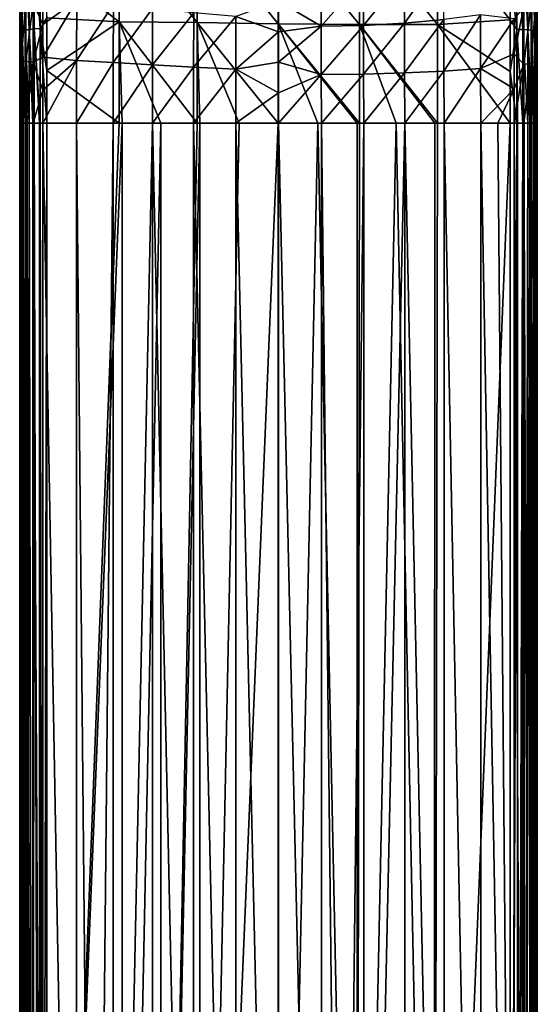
# Model space of a CAD drawing. Header units: millimetres. Extents: x -24 to 72, y 0 to 310.
# Tile 47 of 251: x -16 to 16, y 192 to 251. Entities that reach past the tile are written whole.
import ezdxf

# ---------------------------------------------------------------- set-up
doc = ezdxf.new("R2010")
doc.units = ezdxf.units.MM
doc.header["$LTSCALE"] = 65.185185
for name, color, linetype in [('15', 7, 'CONTINUOUS'), ('16', 7, 'CONTINUOUS'), ('17', 7, 'CONTINUOUS'), ('18', 7, 'CONTINUOUS'), ('19', 7, 'CONTINUOUS'), ('20', 7, 'CONTINUOUS'), ('21', 7, 'CONTINUOUS'), ('22', 7, 'CONTINUOUS'), ('23', 7, 'CONTINUOUS'), ('24', 7, 'CONTINUOUS'), ('25', 7, 'CONTINUOUS'), ('26', 7, 'CONTINUOUS'), ('27', 7, 'CONTINUOUS'), ('28', 7, 'CONTINUOUS'), ('29', 7, 'CONTINUOUS'), ('30', 7, 'CONTINUOUS'), ('31', 7, 'CONTINUOUS'), ('32', 7, 'CONTINUOUS')]:
    doc.layers.add(name, color=color, linetype=linetype)

msp = doc.modelspace()

# ---------------------------------------------------------------- linework, layer by layer
at = {"layer": '15', "color": 7, "linetype": 'CONTINUOUS'}
for points in [[(14.278, 244.81, -14.234), (14.324, 244.81, -14.209), (13.879, 133.194, -14.401), (14.278, 244.81, -14.234)], [(13.879, 133.194, -14.401), (14.324, 244.81, -14.209), (14.325, 133.194, -14.209), (13.879, 133.194, -14.401)], [(13.879, 244.81, -14.401), (14.278, 244.81, -14.234), (13.879, 133.194, -14.401), (13.879, 244.81, -14.401)], [(14.324, 244.81, -14.209), (14.63, 244.81, -14.004), (14.325, 133.194, -14.209), (14.324, 244.81, -14.209)], [(14.325, 133.194, -14.209), (14.63, 244.81, -14.004), (14.531, 133.194, -14.078), (14.325, 133.194, -14.209)], [(14.63, 244.81, -14.004), (14.721, 244.81, -13.927), (14.531, 133.194, -14.078), (14.63, 244.81, -14.004)], [(14.531, 133.194, -14.078), (14.721, 244.81, -13.927), (14.723, 133.194, -13.925), (14.531, 133.194, -14.078)], [(14.721, 244.81, -13.927), (14.926, 244.81, -13.722), (14.723, 133.194, -13.925), (14.721, 244.81, -13.927)], [(14.926, 244.81, -13.722), (15.05, 244.81, -13.569), (14.723, 133.194, -13.925), (14.926, 244.81, -13.722)], [(14.723, 133.194, -13.925), (15.05, 244.81, -13.569), (15.053, 133.194, -13.565), (14.723, 133.194, -13.925)], [(15.05, 244.81, -13.569), (15.166, 244.81, -13.397), (15.053, 133.194, -13.565), (15.05, 244.81, -13.569)], [(15.166, 244.81, -13.397), (15.297, 244.81, -13.15), (15.053, 133.194, -13.565), (15.166, 244.81, -13.397)], [(15.053, 133.194, -13.565), (15.297, 244.81, -13.15), (15.298, 133.194, -13.148), (15.053, 133.194, -13.565)], [(15.297, 244.81, -13.15), (15.346, 244.81, -13.032), (15.298, 133.194, -13.148), (15.297, 244.81, -13.15)], [(15.298, 133.194, -13.148), (15.346, 244.81, -13.032), (15.449, 133.194, -12.687), (15.298, 133.194, -13.148)], [(15.346, 244.81, -13.032), (15.449, 244.81, -12.687), (15.449, 133.194, -12.687), (15.346, 244.81, -13.032)], [(15.46, 244.81, -12.631), (15.5, 244.81, -12.203), (15.449, 133.194, -12.687), (15.46, 244.81, -12.631)], [(15.449, 133.194, -12.687), (15.5, 244.81, -12.203), (15.5, 133.194, -12.203), (15.449, 133.194, -12.687)], [(15.449, 244.81, -12.687), (15.46, 244.81, -12.631), (15.449, 133.194, -12.687), (15.449, 244.81, -12.687)]]:
    msp.add_3dface(points, dxfattribs=at)
at = {"layer": '16', "color": 7, "linetype": 'CONTINUOUS'}
for points in [[(-9.548, 244.81, -15.516), (-9.373, 244.81, -15.552), (-13.879, 133.194, -14.401), (-9.548, 244.81, -15.516)], [(-13.879, 133.194, -14.401), (-9.373, 244.81, -15.552), (-9.334, 133.194, -15.56), (-13.879, 133.194, -14.401)], [(-13.879, 244.81, -14.401), (-9.548, 244.81, -15.516), (-13.879, 133.194, -14.401), (-13.879, 244.81, -14.401)], [(-9.373, 244.81, -15.552), (-7.053, 244.81, -15.963), (-9.334, 133.194, -15.56), (-9.373, 244.81, -15.552)], [(-9.334, 133.194, -15.56), (-7.053, 244.81, -15.963), (-7.02, 133.194, -15.968), (-9.334, 133.194, -15.56)], [(-7.053, 244.81, -15.963), (-4.872, 244.81, -16.242), (-7.02, 133.194, -15.968), (-7.053, 244.81, -15.963)], [(-4.872, 244.81, -16.242), (-4.71, 244.81, -16.259), (-7.02, 133.194, -15.968), (-4.872, 244.81, -16.242)], [(-7.02, 133.194, -15.968), (-4.71, 244.81, -16.259), (-4.685, 133.194, -16.262), (-7.02, 133.194, -15.968)], [(-4.71, 244.81, -16.259), (-2.358, 244.81, -16.437), (-4.685, 133.194, -16.262), (-4.71, 244.81, -16.259)], [(-2.358, 244.81, -16.437), (-0.01, 244.81, -16.497), (-4.685, 133.194, -16.262), (-2.358, 244.81, -16.437)], [(-4.685, 133.194, -16.262), (-0.01, 244.81, -16.497), (0.007, 133.194, -16.497), (-4.685, 133.194, -16.262)], [(-0.01, 244.81, -16.497), (2.352, 244.81, -16.438), (0.007, 133.194, -16.497), (-0.01, 244.81, -16.497)], [(0.007, 133.194, -16.497), (2.352, 244.81, -16.438), (4.687, 133.194, -16.263), (0.007, 133.194, -16.497)], [(2.352, 244.81, -16.438), (4.704, 244.81, -16.261), (4.687, 133.194, -16.263), (2.352, 244.81, -16.438)], [(4.853, 244.81, -16.246), (7.048, 244.81, -15.965), (4.687, 133.194, -16.263), (4.853, 244.81, -16.246)], [(4.687, 133.194, -16.263), (7.048, 244.81, -15.965), (9.329, 133.194, -15.561), (4.687, 133.194, -16.263)], [(4.704, 244.81, -16.261), (4.853, 244.81, -16.246), (4.687, 133.194, -16.263), (4.704, 244.81, -16.261)], [(7.048, 244.81, -15.965), (9.37, 244.81, -15.553), (9.329, 133.194, -15.561), (7.048, 244.81, -15.965)], [(13.879, 244.81, -14.401), (13.879, 133.194, -14.401), (9.329, 133.194, -15.561), (13.879, 244.81, -14.401)], [(9.53, 244.81, -15.52), (13.879, 244.81, -14.401), (9.329, 133.194, -15.561), (9.53, 244.81, -15.52)], [(9.37, 244.81, -15.553), (9.53, 244.81, -15.52), (9.329, 133.194, -15.561), (9.37, 244.81, -15.553)]]:
    msp.add_3dface(points, dxfattribs=at)
at = {"layer": '17', "color": 7, "linetype": 'CONTINUOUS'}
for points in [[(-15.5, 244.81, -12.203), (-15.46, 244.81, -12.629), (-15.5, 133.194, -12.203), (-15.5, 244.81, -12.203)], [(-15.5, 133.194, -12.203), (-15.46, 244.81, -12.629), (-15.487, 133.194, -12.447), (-15.5, 133.194, -12.203)], [(-15.46, 244.81, -12.629), (-15.449, 244.81, -12.686), (-15.487, 133.194, -12.447), (-15.46, 244.81, -12.629)], [(-15.487, 133.194, -12.447), (-15.449, 244.81, -12.686), (-15.448, 133.194, -12.688), (-15.487, 133.194, -12.447)], [(-15.449, 244.81, -12.686), (-15.346, 244.81, -13.029), (-15.448, 133.194, -12.688), (-15.449, 244.81, -12.686)], [(-15.346, 244.81, -13.029), (-15.297, 244.81, -13.148), (-15.448, 133.194, -12.688), (-15.346, 244.81, -13.029)], [(-15.448, 133.194, -12.688), (-15.297, 244.81, -13.148), (-15.296, 133.194, -13.149), (-15.448, 133.194, -12.688)], [(-15.297, 244.81, -13.148), (-15.167, 244.81, -13.395), (-15.296, 133.194, -13.149), (-15.297, 244.81, -13.148)], [(-15.296, 133.194, -13.149), (-15.167, 244.81, -13.395), (-15.051, 133.194, -13.568), (-15.296, 133.194, -13.149)], [(-15.167, 244.81, -13.395), (-15.051, 244.81, -13.569), (-15.051, 133.194, -13.568), (-15.167, 244.81, -13.395)], [(-15.051, 244.81, -13.569), (-14.928, 244.81, -13.721), (-15.051, 133.194, -13.568), (-15.051, 244.81, -13.569)], [(-15.051, 133.194, -13.568), (-14.928, 244.81, -13.721), (-14.723, 133.194, -13.927), (-15.051, 133.194, -13.568)], [(-14.928, 244.81, -13.721), (-14.722, 244.81, -13.928), (-14.723, 133.194, -13.927), (-14.928, 244.81, -13.721)], [(-14.722, 244.81, -13.928), (-14.632, 244.81, -14.003), (-14.723, 133.194, -13.927), (-14.722, 244.81, -13.928)], [(-14.723, 133.194, -13.927), (-14.632, 244.81, -14.003), (-14.327, 133.194, -14.208), (-14.723, 133.194, -13.927)], [(-14.632, 244.81, -14.003), (-14.325, 244.81, -14.209), (-14.327, 133.194, -14.208), (-14.632, 244.81, -14.003)], [(-14.325, 244.81, -14.209), (-14.281, 244.81, -14.233), (-14.327, 133.194, -14.208), (-14.325, 244.81, -14.209)], [(-14.327, 133.194, -14.208), (-14.281, 244.81, -14.233), (-14.109, 133.194, -14.316), (-14.327, 133.194, -14.208)], [(-14.281, 244.81, -14.233), (-13.879, 244.81, -14.401), (-14.109, 133.194, -14.316), (-14.281, 244.81, -14.233)], [(-13.879, 244.81, -14.401), (-13.879, 133.194, -14.401), (-14.109, 133.194, -14.316), (-13.879, 244.81, -14.401)]]:
    msp.add_3dface(points, dxfattribs=at)
at = {"layer": '18', "color": 7, "linetype": 'CONTINUOUS'}
for points in [[(-15.5, 244.81, -12.203), (-15.5, 133.194, -12.203), (-15.5, 244.81, -6.583), (-15.5, 244.81, -12.203)], [(-15.5, 244.81, 8.1), (-15.5, 133.194, -12.203), (-15.5, 133.194, 8.1), (-15.5, 244.81, 8.1)], [(-15.5, 133.194, -12.203), (-15.5, 244.81, 8.1), (-15.5, 244.81, 2.981), (-15.5, 133.194, -12.203)], [(-15.5, 244.81, -6.583), (-15.5, 133.194, -12.203), (-15.5, 244.81, -1.98), (-15.5, 244.81, -6.583)], [(-15.5, 244.81, -1.98), (-15.5, 133.194, -12.203), (-15.5, 244.81, -1.021), (-15.5, 244.81, -1.98)], [(-15.5, 244.81, -1.021), (-15.5, 133.194, -12.203), (-15.5, 244.81, 2.981), (-15.5, 244.81, -1.021)]]:
    msp.add_3dface(points, dxfattribs=at)
at = {"layer": '19', "color": 7, "linetype": 'CONTINUOUS'}
for points in [[(-15.5, 244.81, 8.1), (-15.5, 133.194, 8.1), (-15.409, 133.194, 8.972), (-15.5, 244.81, 8.1)], [(-15.409, 244.81, 8.97), (-15.5, 244.81, 8.1), (-15.409, 133.194, 8.972), (-15.409, 244.81, 8.97)], [(-15.138, 244.81, 9.806), (-15.409, 244.81, 8.97), (-15.138, 133.194, 9.805), (-15.138, 244.81, 9.806)], [(-15.138, 133.194, 9.805), (-15.409, 244.81, 8.97), (-15.409, 133.194, 8.972), (-15.138, 133.194, 9.805)], [(-14.699, 244.81, 10.568), (-15.138, 244.81, 9.806), (-14.701, 133.194, 10.565), (-14.699, 244.81, 10.568)], [(-14.701, 133.194, 10.565), (-15.138, 244.81, 9.806), (-15.138, 133.194, 9.805), (-14.701, 133.194, 10.565)], [(-14.115, 133.194, 11.217), (-14.699, 244.81, 10.568), (-14.701, 133.194, 10.565), (-14.115, 133.194, 11.217)], [(-14.115, 244.81, 11.217), (-14.699, 244.81, 10.568), (-14.115, 133.194, 11.217), (-14.115, 244.81, 11.217)]]:
    msp.add_3dface(points, dxfattribs=at)
at = {"layer": '20', "color": 7, "linetype": 'CONTINUOUS'}
for points in [[(-14.115, 244.81, 11.217), (-14.115, 133.194, 11.217), (-12.106, 133.194, 12.814), (-14.115, 244.81, 11.217)], [(-12.103, 244.81, 12.816), (-14.115, 244.81, 11.217), (-12.106, 133.194, 12.814), (-12.103, 244.81, 12.816)], [(-11.027, 133.194, 13.518), (-12.103, 244.81, 12.816), (-12.106, 133.194, 12.814), (-11.027, 133.194, 13.518)], [(-9.904, 244.81, 14.153), (-12.103, 244.81, 12.816), (-11.027, 133.194, 13.518), (-9.904, 244.81, 14.153)], [(-9.904, 133.194, 14.153), (-9.904, 244.81, 14.153), (-11.027, 133.194, 13.518), (-9.904, 133.194, 14.153)], [(-7.556, 244.81, 15.204), (-9.904, 244.81, 14.153), (-9.904, 133.194, 14.153), (-7.556, 244.81, 15.204)], [(-7.555, 133.194, 15.205), (-7.556, 244.81, 15.204), (-9.904, 133.194, 14.153), (-7.555, 133.194, 15.205)], [(-5.092, 244.81, 15.954), (-7.556, 244.81, 15.204), (-5.103, 133.194, 15.951), (-5.092, 244.81, 15.954)], [(-5.103, 133.194, 15.951), (-7.556, 244.81, 15.204), (-7.555, 133.194, 15.205), (-5.103, 133.194, 15.951)], [(-2.569, 133.194, 16.385), (-5.092, 244.81, 15.954), (-5.103, 133.194, 15.951), (-2.569, 133.194, 16.385)], [(-2.555, 244.81, 16.387), (-5.092, 244.81, 15.954), (-2.569, 133.194, 16.385), (-2.555, 244.81, 16.387)], [(0, 133.194, 16.5), (-2.555, 244.81, 16.387), (-2.569, 133.194, 16.385), (0, 133.194, 16.5)], [(0, 244.81, 16.5), (-2.555, 244.81, 16.387), (0, 133.194, 16.5), (0, 244.81, 16.5)]]:
    msp.add_3dface(points, dxfattribs=at)
at = {"layer": '21', "color": 7, "linetype": 'CONTINUOUS'}
for points in [[(0, 244.81, 16.5), (0, 133.194, 16.5), (2.565, 133.194, 16.386), (0, 244.81, 16.5)], [(2.567, 244.81, 16.385), (0, 244.81, 16.5), (2.565, 133.194, 16.386), (2.567, 244.81, 16.385)], [(3.84, 133.194, 16.207), (2.567, 244.81, 16.385), (2.565, 133.194, 16.386), (3.84, 133.194, 16.207)], [(5.104, 244.81, 15.949), (2.567, 244.81, 16.385), (3.84, 133.194, 16.207), (5.104, 244.81, 15.949)], [(5.104, 133.194, 15.949), (5.104, 244.81, 15.949), (3.84, 133.194, 16.207), (5.104, 133.194, 15.949)], [(7.565, 244.81, 15.201), (5.104, 244.81, 15.949), (5.104, 133.194, 15.949), (7.565, 244.81, 15.201)], [(7.566, 133.194, 15.201), (7.565, 244.81, 15.201), (5.104, 133.194, 15.949), (7.566, 133.194, 15.201)], [(9.914, 244.81, 14.149), (7.565, 244.81, 15.201), (9.905, 133.194, 14.154), (9.914, 244.81, 14.149)], [(9.905, 133.194, 14.154), (7.565, 244.81, 15.201), (7.566, 133.194, 15.201), (9.905, 133.194, 14.154)], [(12.102, 133.194, 12.817), (9.914, 244.81, 14.149), (9.905, 133.194, 14.154), (12.102, 133.194, 12.817)], [(12.111, 244.81, 12.811), (9.914, 244.81, 14.149), (12.102, 133.194, 12.817), (12.111, 244.81, 12.811)], [(14.115, 133.194, 11.217), (12.111, 244.81, 12.811), (12.102, 133.194, 12.817), (14.115, 133.194, 11.217)], [(13.133, 244.81, 12.049), (12.111, 244.81, 12.811), (14.115, 133.194, 11.217), (13.133, 244.81, 12.049)], [(14.115, 244.81, 11.217), (13.133, 244.81, 12.049), (14.115, 133.194, 11.217), (14.115, 244.81, 11.217)]]:
    msp.add_3dface(points, dxfattribs=at)
at = {"layer": '22', "color": 7, "linetype": 'CONTINUOUS'}
for points in [[(14.115, 244.81, 11.217), (14.115, 133.194, 11.217), (14.701, 133.194, 10.565), (14.115, 244.81, 11.217)], [(14.701, 244.81, 10.565), (14.115, 244.81, 11.217), (14.701, 133.194, 10.565), (14.701, 244.81, 10.565)], [(15.139, 244.81, 9.805), (14.701, 244.81, 10.565), (15.138, 133.194, 9.805), (15.139, 244.81, 9.805)], [(15.138, 133.194, 9.805), (14.701, 244.81, 10.565), (14.701, 133.194, 10.565), (15.138, 133.194, 9.805)], [(15.409, 133.194, 8.972), (15.139, 244.81, 9.805), (15.138, 133.194, 9.805), (15.409, 133.194, 8.972)], [(15.409, 244.81, 8.969), (15.139, 244.81, 9.805), (15.409, 133.194, 8.972), (15.409, 244.81, 8.969)], [(15.5, 244.81, 8.1), (15.409, 244.81, 8.969), (15.5, 133.194, 8.1), (15.5, 244.81, 8.1)], [(15.5, 133.194, 8.1), (15.409, 244.81, 8.969), (15.409, 133.194, 8.972), (15.5, 133.194, 8.1)]]:
    msp.add_3dface(points, dxfattribs=at)
at = {"layer": '23', "color": 7, "linetype": 'CONTINUOUS'}
for points in [[(15.5, 133.194, -12.203), (15.5, 244.81, -12.203), (15.5, 133.194, 8.1), (15.5, 133.194, -12.203)], [(15.5, 133.194, 8.1), (15.5, 244.81, -12.203), (15.5, 244.81, -6.609), (15.5, 133.194, 8.1)], [(15.5, 244.81, 8.1), (15.5, 133.194, 8.1), (15.5, 244.81, 2.972), (15.5, 244.81, 8.1)], [(15.5, 244.81, 2.972), (15.5, 133.194, 8.1), (15.5, 244.81, -1.04), (15.5, 244.81, 2.972)], [(15.5, 244.81, -1.04), (15.5, 133.194, 8.1), (15.5, 244.81, -1.996), (15.5, 244.81, -1.04)], [(15.5, 244.81, -1.996), (15.5, 133.194, 8.1), (15.5, 244.81, -6.609), (15.5, 244.81, -1.996)]]:
    msp.add_3dface(points, dxfattribs=at)
at = {"layer": '24', "color": 7, "linetype": 'CONTINUOUS'}
for points in [[(14.704, 251.785, 11.261), (14.703, 248.324, 10.74), (15.141, 251.941, 10.516), (14.704, 251.785, 11.261)], [(14.703, 248.324, 10.74), (15.14, 248.403, 9.983), (15.141, 251.941, 10.516), (14.703, 248.324, 10.74)], [(15.409, 248.49, 9.154), (15.41, 252.111, 9.701), (15.14, 248.403, 9.983), (15.409, 248.49, 9.154)], [(15.14, 248.403, 9.983), (15.41, 252.111, 9.701), (15.141, 251.941, 10.516), (15.14, 248.403, 9.983)], [(15.409, 248.49, 9.154), (15.5, 251.117, 8.636), (15.41, 252.111, 9.701), (15.409, 248.49, 9.154)], [(14.115, 251.057, 11.789), (14.115, 248.96, 11.47), (14.704, 251.785, 11.261), (14.115, 251.057, 11.789)], [(14.704, 251.785, 11.261), (14.115, 248.96, 11.47), (14.703, 248.324, 10.74), (14.704, 251.785, 11.261)], [(15.5, 249.003, 8.337), (15.5, 251.117, 8.636), (15.409, 248.49, 9.154), (15.5, 249.003, 8.337)], [(14.115, 248.96, 11.47), (14.115, 246.875, 11.28), (14.703, 248.324, 10.74), (14.115, 248.96, 11.47)], [(15.5, 246.899, 8.159), (15.5, 249.003, 8.337), (15.409, 248.49, 9.154), (15.5, 246.899, 8.159)], [(14.115, 244.81, 11.217), (14.701, 244.81, 10.565), (14.703, 248.324, 10.74), (14.115, 244.81, 11.217)], [(14.115, 246.875, 11.28), (14.115, 244.81, 11.217), (14.703, 248.324, 10.74), (14.115, 246.875, 11.28)], [(14.701, 244.81, 10.565), (15.139, 244.81, 9.805), (15.14, 248.403, 9.983), (14.701, 244.81, 10.565)], [(14.703, 248.324, 10.74), (14.701, 244.81, 10.565), (15.14, 248.403, 9.983), (14.703, 248.324, 10.74)], [(15.139, 244.81, 9.805), (15.409, 244.81, 8.969), (15.409, 248.49, 9.154), (15.139, 244.81, 9.805)], [(15.139, 244.81, 9.805), (15.409, 248.49, 9.154), (15.14, 248.403, 9.983), (15.139, 244.81, 9.805)], [(15.409, 244.81, 8.969), (15.5, 246.899, 8.159), (15.409, 248.49, 9.154), (15.409, 244.81, 8.969)], [(15.409, 244.81, 8.969), (15.5, 244.81, 8.1), (15.5, 246.899, 8.159), (15.409, 244.81, 8.969)]]:
    msp.add_3dface(points, dxfattribs=at)
at = {"layer": '25', "color": 7, "linetype": 'CONTINUOUS'}
for points in [[(15.5, 250.252, -7.095), (15.5, 254.018, -11.543), (15.501, 255.561, -6.402), (15.5, 250.252, -7.095)], [(15.5, 250.252, -7.095), (15.501, 255.561, -6.402), (15.5, 249.724, -1.998), (15.5, 250.252, -7.095)], [(15.5, 249.724, -1.998), (15.501, 255.561, -6.402), (15.501, 254.521, -1.346), (15.5, 249.724, -1.998)], [(15.501, 253.385, 3.805), (15.5, 249.141, 3.183), (15.501, 254.521, -1.346), (15.501, 253.385, 3.805)], [(15.5, 249.141, 3.183), (15.5, 249.724, -1.998), (15.501, 254.521, -1.346), (15.5, 249.141, 3.183)], [(15.5, 250.976, -11.909), (15.5, 254.018, -11.543), (15.5, 250.252, -7.095), (15.5, 250.976, -11.909)], [(15.5, 251.117, 8.636), (15.5, 249.003, 8.337), (15.501, 253.385, 3.805), (15.5, 251.117, 8.636)], [(15.501, 253.385, 3.805), (15.5, 249.003, 8.337), (15.5, 249.141, 3.183), (15.501, 253.385, 3.805)], [(15.5, 247.904, -12.129), (15.5, 250.976, -11.909), (15.5, 250.252, -7.095), (15.5, 247.904, -12.129)], [(15.5, 244.81, -1.996), (15.5, 244.81, -6.609), (15.5, 250.252, -7.095), (15.5, 244.81, -1.996)], [(15.5, 244.81, -1.996), (15.5, 250.252, -7.095), (15.5, 249.724, -1.998), (15.5, 244.81, -1.996)], [(15.5, 244.81, -6.609), (15.5, 247.904, -12.129), (15.5, 250.252, -7.095), (15.5, 244.81, -6.609)], [(15.5, 244.81, 2.972), (15.5, 244.81, -1.04), (15.5, 249.724, -1.998), (15.5, 244.81, 2.972)], [(15.5, 249.141, 3.183), (15.5, 244.81, 2.972), (15.5, 249.724, -1.998), (15.5, 249.141, 3.183)], [(15.5, 244.81, -1.04), (15.5, 244.81, -1.996), (15.5, 249.724, -1.998), (15.5, 244.81, -1.04)], [(15.5, 244.81, 8.1), (15.5, 244.81, 2.972), (15.5, 249.141, 3.183), (15.5, 244.81, 8.1)], [(15.5, 246.899, 8.159), (15.5, 244.81, 8.1), (15.5, 249.141, 3.183), (15.5, 246.899, 8.159)], [(15.5, 249.003, 8.337), (15.5, 246.899, 8.159), (15.5, 249.141, 3.183), (15.5, 249.003, 8.337)], [(15.5, 244.81, -6.609), (15.5, 244.81, -12.203), (15.5, 247.904, -12.129), (15.5, 244.81, -6.609)]]:
    msp.add_3dface(points, dxfattribs=at)
at = {"layer": '26', "color": 7, "linetype": 'CONTINUOUS'}
for points in [[(14.276, 250.42, -13.988), (13.861, 254.094, -13.726), (14.262, 255.945, -13.264), (14.276, 250.42, -13.988)], [(14.276, 250.42, -13.988), (14.262, 255.945, -13.264), (14.633, 250.415, -13.756), (14.276, 250.42, -13.988)], [(14.633, 250.415, -13.756), (14.262, 255.945, -13.264), (14.625, 255.933, -13.032), (14.633, 250.415, -13.756)], [(14.633, 250.415, -13.756), (14.625, 255.933, -13.032), (14.932, 250.404, -13.472), (14.633, 250.415, -13.756)], [(14.932, 250.404, -13.472), (14.625, 255.933, -13.032), (14.93, 255.907, -12.75), (14.932, 250.404, -13.472)], [(14.932, 250.404, -13.472), (14.93, 255.907, -12.75), (15.171, 250.385, -13.147), (14.932, 250.404, -13.472)], [(15.171, 250.385, -13.147), (14.93, 255.907, -12.75), (15.172, 255.867, -12.428), (15.171, 250.385, -13.147)], [(15.171, 250.385, -13.147), (15.172, 255.867, -12.428), (15.348, 250.362, -12.785), (15.171, 250.385, -13.147)], [(15.348, 250.362, -12.785), (15.172, 255.867, -12.428), (15.35, 255.817, -12.073), (15.348, 250.362, -12.785)], [(15.461, 250.336, -12.391), (15.348, 250.362, -12.785), (15.35, 255.817, -12.073), (15.461, 250.336, -12.391)], [(15.461, 255.761, -11.688), (15.461, 250.336, -12.391), (15.35, 255.817, -12.073), (15.461, 255.761, -11.688)], [(15.5, 254.018, -11.543), (15.5, 250.976, -11.909), (15.461, 255.761, -11.688), (15.5, 254.018, -11.543)], [(15.461, 255.761, -11.688), (15.5, 250.976, -11.909), (15.461, 250.336, -12.391), (15.461, 255.761, -11.688)], [(13.871, 251.007, -14.101), (13.861, 254.094, -13.726), (14.276, 250.42, -13.988), (13.871, 251.007, -14.101)], [(13.877, 247.909, -14.326), (13.871, 251.007, -14.101), (14.276, 250.42, -13.988), (13.877, 247.909, -14.326)], [(15.5, 250.976, -11.909), (15.5, 247.904, -12.129), (15.461, 250.336, -12.391), (15.5, 250.976, -11.909)], [(14.278, 244.81, -14.234), (13.877, 247.909, -14.326), (14.276, 250.42, -13.988), (14.278, 244.81, -14.234)], [(14.63, 244.81, -14.004), (14.324, 244.81, -14.209), (14.276, 250.42, -13.988), (14.63, 244.81, -14.004)], [(14.63, 244.81, -14.004), (14.276, 250.42, -13.988), (14.633, 250.415, -13.756), (14.63, 244.81, -14.004)], [(14.324, 244.81, -14.209), (14.278, 244.81, -14.234), (14.276, 250.42, -13.988), (14.324, 244.81, -14.209)], [(14.721, 244.81, -13.927), (14.63, 244.81, -14.004), (14.633, 250.415, -13.756), (14.721, 244.81, -13.927)], [(14.926, 244.81, -13.722), (14.721, 244.81, -13.927), (14.633, 250.415, -13.756), (14.926, 244.81, -13.722)], [(14.926, 244.81, -13.722), (14.633, 250.415, -13.756), (14.932, 250.404, -13.472), (14.926, 244.81, -13.722)], [(15.05, 244.81, -13.569), (14.926, 244.81, -13.722), (14.932, 250.404, -13.472), (15.05, 244.81, -13.569)], [(15.166, 244.81, -13.397), (15.05, 244.81, -13.569), (14.932, 250.404, -13.472), (15.166, 244.81, -13.397)], [(15.166, 244.81, -13.397), (14.932, 250.404, -13.472), (15.171, 250.385, -13.147), (15.166, 244.81, -13.397)], [(15.297, 244.81, -13.15), (15.166, 244.81, -13.397), (15.171, 250.385, -13.147), (15.297, 244.81, -13.15)], [(15.346, 244.81, -13.032), (15.297, 244.81, -13.15), (15.171, 250.385, -13.147), (15.346, 244.81, -13.032)], [(15.346, 244.81, -13.032), (15.171, 250.385, -13.147), (15.348, 250.362, -12.785), (15.346, 244.81, -13.032)], [(15.449, 244.81, -12.687), (15.346, 244.81, -13.032), (15.348, 250.362, -12.785), (15.449, 244.81, -12.687)], [(15.46, 244.81, -12.631), (15.449, 244.81, -12.687), (15.348, 250.362, -12.785), (15.46, 244.81, -12.631)], [(15.461, 250.336, -12.391), (15.46, 244.81, -12.631), (15.348, 250.362, -12.785), (15.461, 250.336, -12.391)], [(15.5, 244.81, -12.203), (15.46, 244.81, -12.631), (15.461, 250.336, -12.391), (15.5, 244.81, -12.203)], [(15.5, 247.904, -12.129), (15.5, 244.81, -12.203), (15.461, 250.336, -12.391), (15.5, 247.904, -12.129)], [(14.278, 244.81, -14.234), (13.879, 244.81, -14.401), (13.877, 247.909, -14.326), (14.278, 244.81, -14.234)]]:
    msp.add_3dface(points, dxfattribs=at)
at = {"layer": '27', "color": 7, "linetype": 'CONTINUOUS'}
for points in [[(-9.512, 256.84, -14.391), (-9.542, 250.888, -15.23), (-13.861, 254.239, -13.721), (-9.512, 256.84, -14.391)], [(-9.512, 256.84, -14.391), (-4.872, 250.848, -15.953), (-9.542, 250.888, -15.23), (-9.512, 256.84, -14.391)], [(-4.855, 256.771, -15.096), (-4.872, 250.848, -15.953), (-9.512, 256.84, -14.391), (-4.855, 256.771, -15.096)], [(-4.855, 256.771, -15.096), (-0.01, 250.77, -16.204), (-4.872, 250.848, -15.953), (-4.855, 256.771, -15.096)], [(-0.01, 256.635, -15.341), (-0.01, 250.77, -16.204), (-4.855, 256.771, -15.096), (-0.01, 256.635, -15.341)], [(-0.01, 250.77, -16.204), (-0.01, 256.635, -15.341), (4.853, 250.711, -15.954), (-0.01, 250.77, -16.204)], [(4.853, 250.711, -15.954), (-0.01, 256.635, -15.341), (4.835, 256.532, -15.096), (4.853, 250.711, -15.954)], [(9.494, 256.534, -14.393), (9.524, 250.713, -15.234), (4.835, 256.532, -15.096), (9.494, 256.534, -14.393)], [(9.524, 250.713, -15.234), (4.853, 250.711, -15.954), (4.835, 256.532, -15.096), (9.524, 250.713, -15.234)], [(13.861, 254.094, -13.726), (13.871, 251.007, -14.101), (9.494, 256.534, -14.393), (13.861, 254.094, -13.726)], [(9.494, 256.534, -14.393), (13.871, 251.007, -14.101), (9.524, 250.713, -15.234), (9.494, 256.534, -14.393)], [(-13.861, 254.239, -13.721), (-9.542, 250.888, -15.23), (-13.871, 251.116, -14.098), (-13.861, 254.239, -13.721)], [(-13.871, 251.116, -14.098), (-9.542, 250.888, -15.23), (-13.877, 247.97, -14.325), (-13.871, 251.116, -14.098)], [(-9.542, 250.888, -15.23), (-9.548, 244.81, -15.516), (-13.877, 247.97, -14.325), (-9.542, 250.888, -15.23)], [(-9.373, 244.81, -15.552), (-9.548, 244.81, -15.516), (-9.542, 250.888, -15.23), (-9.373, 244.81, -15.552)], [(-4.872, 244.81, -16.242), (-7.053, 244.81, -15.963), (-9.542, 250.888, -15.23), (-4.872, 244.81, -16.242)], [(-4.872, 250.848, -15.953), (-4.872, 244.81, -16.242), (-9.542, 250.888, -15.23), (-4.872, 250.848, -15.953)], [(-7.053, 244.81, -15.963), (-9.373, 244.81, -15.552), (-9.542, 250.888, -15.23), (-7.053, 244.81, -15.963)], [(-0.01, 244.81, -16.497), (-2.358, 244.81, -16.437), (-4.872, 250.848, -15.953), (-0.01, 244.81, -16.497)], [(-0.01, 250.77, -16.204), (-0.01, 244.81, -16.497), (-4.872, 250.848, -15.953), (-0.01, 250.77, -16.204)], [(-2.358, 244.81, -16.437), (-4.71, 244.81, -16.259), (-4.872, 250.848, -15.953), (-2.358, 244.81, -16.437)], [(-4.71, 244.81, -16.259), (-4.872, 244.81, -16.242), (-4.872, 250.848, -15.953), (-4.71, 244.81, -16.259)], [(4.853, 244.81, -16.246), (4.704, 244.81, -16.261), (-0.01, 250.77, -16.204), (4.853, 244.81, -16.246)], [(4.853, 244.81, -16.246), (-0.01, 250.77, -16.204), (4.853, 250.711, -15.954), (4.853, 244.81, -16.246)], [(4.704, 244.81, -16.261), (2.352, 244.81, -16.438), (-0.01, 250.77, -16.204), (4.704, 244.81, -16.261)], [(2.352, 244.81, -16.438), (-0.01, 244.81, -16.497), (-0.01, 250.77, -16.204), (2.352, 244.81, -16.438)], [(9.524, 250.713, -15.234), (9.53, 244.81, -15.52), (4.853, 250.711, -15.954), (9.524, 250.713, -15.234)], [(9.53, 244.81, -15.52), (9.37, 244.81, -15.553), (4.853, 250.711, -15.954), (9.53, 244.81, -15.52)], [(9.37, 244.81, -15.553), (7.048, 244.81, -15.965), (4.853, 250.711, -15.954), (9.37, 244.81, -15.553)], [(7.048, 244.81, -15.965), (4.853, 244.81, -16.246), (4.853, 250.711, -15.954), (7.048, 244.81, -15.965)], [(13.871, 251.007, -14.101), (13.877, 247.909, -14.326), (9.524, 250.713, -15.234), (13.871, 251.007, -14.101)], [(13.879, 244.81, -14.401), (9.53, 244.81, -15.52), (9.524, 250.713, -15.234), (13.879, 244.81, -14.401)], [(13.877, 247.909, -14.326), (13.879, 244.81, -14.401), (9.524, 250.713, -15.234), (13.877, 247.909, -14.326)], [(-9.548, 244.81, -15.516), (-13.879, 244.81, -14.401), (-13.877, 247.97, -14.325), (-9.548, 244.81, -15.516)]]:
    msp.add_3dface(points, dxfattribs=at)
at = {"layer": '28', "color": 7, "linetype": 'CONTINUOUS'}
for points in [[(-14.627, 256.003, -13.03), (-14.635, 250.455, -13.754), (-14.932, 255.944, -12.747), (-14.627, 256.003, -13.03)], [(-14.627, 256.003, -13.03), (-14.278, 250.477, -13.987), (-14.635, 250.455, -13.754), (-14.627, 256.003, -13.03)], [(-14.264, 256.045, -13.262), (-14.278, 250.477, -13.987), (-14.627, 256.003, -13.03), (-14.264, 256.045, -13.262)], [(-14.264, 256.045, -13.262), (-13.871, 251.116, -14.098), (-14.278, 250.477, -13.987), (-14.264, 256.045, -13.262)], [(-15.462, 255.698, -11.685), (-15.461, 250.3, -12.388), (-15.5, 253.903, -11.547), (-15.462, 255.698, -11.685)], [(-15.35, 255.788, -12.07), (-15.349, 250.346, -12.783), (-15.462, 255.698, -11.685), (-15.35, 255.788, -12.07)], [(-15.462, 255.698, -11.685), (-15.349, 250.346, -12.783), (-15.461, 250.3, -12.388), (-15.462, 255.698, -11.685)], [(-15.173, 255.871, -12.425), (-15.172, 250.388, -13.145), (-15.35, 255.788, -12.07), (-15.173, 255.871, -12.425)], [(-15.35, 255.788, -12.07), (-15.172, 250.388, -13.145), (-15.349, 250.346, -12.783), (-15.35, 255.788, -12.07)], [(-14.932, 255.944, -12.747), (-14.933, 250.425, -13.47), (-15.173, 255.871, -12.425), (-14.932, 255.944, -12.747)], [(-15.173, 255.871, -12.425), (-14.933, 250.425, -13.47), (-15.172, 250.388, -13.145), (-15.173, 255.871, -12.425)], [(-14.932, 255.944, -12.747), (-14.635, 250.455, -13.754), (-14.933, 250.425, -13.47), (-14.932, 255.944, -12.747)], [(-15.5, 253.903, -11.547), (-15.461, 250.3, -12.388), (-15.5, 250.89, -11.911), (-15.5, 253.903, -11.547)], [(-15.5, 250.89, -11.911), (-15.461, 250.3, -12.388), (-15.5, 247.856, -12.13), (-15.5, 250.89, -11.911)], [(-13.871, 251.116, -14.098), (-13.877, 247.97, -14.325), (-14.278, 250.477, -13.987), (-13.871, 251.116, -14.098)], [(-15.461, 250.3, -12.388), (-15.46, 244.81, -12.629), (-15.5, 247.856, -12.13), (-15.461, 250.3, -12.388)], [(-15.349, 250.346, -12.783), (-15.346, 244.81, -13.029), (-15.461, 250.3, -12.388), (-15.349, 250.346, -12.783)], [(-15.346, 244.81, -13.029), (-15.449, 244.81, -12.686), (-15.461, 250.3, -12.388), (-15.346, 244.81, -13.029)], [(-15.449, 244.81, -12.686), (-15.46, 244.81, -12.629), (-15.461, 250.3, -12.388), (-15.449, 244.81, -12.686)], [(-15.172, 250.388, -13.145), (-15.167, 244.81, -13.395), (-15.349, 250.346, -12.783), (-15.172, 250.388, -13.145)], [(-15.167, 244.81, -13.395), (-15.297, 244.81, -13.148), (-15.349, 250.346, -12.783), (-15.167, 244.81, -13.395)], [(-15.297, 244.81, -13.148), (-15.346, 244.81, -13.029), (-15.349, 250.346, -12.783), (-15.297, 244.81, -13.148)], [(-14.933, 250.425, -13.47), (-14.928, 244.81, -13.721), (-15.172, 250.388, -13.145), (-14.933, 250.425, -13.47)], [(-14.928, 244.81, -13.721), (-15.051, 244.81, -13.569), (-15.172, 250.388, -13.145), (-14.928, 244.81, -13.721)], [(-15.051, 244.81, -13.569), (-15.167, 244.81, -13.395), (-15.172, 250.388, -13.145), (-15.051, 244.81, -13.569)], [(-14.635, 250.455, -13.754), (-14.632, 244.81, -14.003), (-14.933, 250.425, -13.47), (-14.635, 250.455, -13.754)], [(-14.632, 244.81, -14.003), (-14.722, 244.81, -13.928), (-14.933, 250.425, -13.47), (-14.632, 244.81, -14.003)], [(-14.722, 244.81, -13.928), (-14.928, 244.81, -13.721), (-14.933, 250.425, -13.47), (-14.722, 244.81, -13.928)], [(-14.278, 250.477, -13.987), (-14.281, 244.81, -14.233), (-14.635, 250.455, -13.754), (-14.278, 250.477, -13.987)], [(-14.281, 244.81, -14.233), (-14.325, 244.81, -14.209), (-14.635, 250.455, -13.754), (-14.281, 244.81, -14.233)], [(-14.325, 244.81, -14.209), (-14.632, 244.81, -14.003), (-14.635, 250.455, -13.754), (-14.325, 244.81, -14.209)], [(-13.879, 244.81, -14.401), (-14.281, 244.81, -14.233), (-14.278, 250.477, -13.987), (-13.879, 244.81, -14.401)], [(-13.877, 247.97, -14.325), (-13.879, 244.81, -14.401), (-14.278, 250.477, -13.987), (-13.877, 247.97, -14.325)], [(-15.46, 244.81, -12.629), (-15.5, 244.81, -12.203), (-15.5, 247.856, -12.13), (-15.46, 244.81, -12.629)]]:
    msp.add_3dface(points, dxfattribs=at)
at = {"layer": '29', "color": 7, "linetype": 'CONTINUOUS'}
for points in [[(-15.5, 253.903, -11.547), (-15.5, 250.89, -11.911), (-15.501, 255.176, -6.404), (-15.5, 253.903, -11.547)], [(-15.501, 255.176, -6.404), (-15.5, 250.89, -11.911), (-15.5, 250.031, -7.088), (-15.501, 255.176, -6.404)], [(-15.501, 255.176, -6.404), (-15.5, 250.031, -7.088), (-15.501, 254.068, -1.363), (-15.501, 255.176, -6.404)], [(-15.5, 250.031, -7.088), (-15.5, 249.464, -1.995), (-15.501, 254.068, -1.363), (-15.5, 250.031, -7.088)], [(-15.5, 249.464, -1.995), (-15.501, 253.072, 3.787), (-15.501, 254.068, -1.363), (-15.5, 249.464, -1.995)], [(-15.5, 248.962, 3.186), (-15.5, 251.124, 8.636), (-15.501, 253.072, 3.787), (-15.5, 248.962, 3.186)], [(-15.5, 248.962, 3.186), (-15.501, 253.072, 3.787), (-15.5, 249.464, -1.995), (-15.5, 248.962, 3.186)], [(-15.5, 249.01, 8.337), (-15.5, 251.124, 8.636), (-15.5, 248.962, 3.186), (-15.5, 249.01, 8.337)], [(-15.5, 250.89, -11.911), (-15.5, 247.856, -12.13), (-15.5, 250.031, -7.088), (-15.5, 250.89, -11.911)], [(-15.5, 244.81, -12.203), (-15.5, 244.81, -6.583), (-15.5, 250.031, -7.088), (-15.5, 244.81, -12.203)], [(-15.5, 247.856, -12.13), (-15.5, 244.81, -12.203), (-15.5, 250.031, -7.088), (-15.5, 247.856, -12.13)], [(-15.5, 250.031, -7.088), (-15.5, 244.81, -6.583), (-15.5, 249.464, -1.995), (-15.5, 250.031, -7.088)], [(-15.5, 244.81, -6.583), (-15.5, 244.81, -1.98), (-15.5, 249.464, -1.995), (-15.5, 244.81, -6.583)], [(-15.5, 244.81, -1.98), (-15.5, 248.962, 3.186), (-15.5, 249.464, -1.995), (-15.5, 244.81, -1.98)], [(-15.5, 246.903, 8.159), (-15.5, 249.01, 8.337), (-15.5, 248.962, 3.186), (-15.5, 246.903, 8.159)], [(-15.5, 244.81, -1.98), (-15.5, 244.81, -1.021), (-15.5, 248.962, 3.186), (-15.5, 244.81, -1.98)], [(-15.5, 244.81, -1.021), (-15.5, 244.81, 2.981), (-15.5, 248.962, 3.186), (-15.5, 244.81, -1.021)], [(-15.5, 244.81, 2.981), (-15.5, 246.903, 8.159), (-15.5, 248.962, 3.186), (-15.5, 244.81, 2.981)], [(-15.5, 244.81, 2.981), (-15.5, 244.81, 8.1), (-15.5, 246.903, 8.159), (-15.5, 244.81, 2.981)]]:
    msp.add_3dface(points, dxfattribs=at)
at = {"layer": '30', "color": 7, "linetype": 'CONTINUOUS'}
for points in [[(-14.115, 250.725, 11.713), (-14.115, 252.677, 12.099), (-14.702, 252.025, 11.294), (-14.115, 250.725, 11.713)], [(-15.5, 251.124, 8.636), (-15.5, 249.01, 8.337), (-15.41, 252.211, 9.715), (-15.5, 251.124, 8.636)], [(-15.41, 252.211, 9.715), (-15.5, 249.01, 8.337), (-15.409, 248.547, 9.159), (-15.41, 252.211, 9.715)], [(-15.41, 252.211, 9.715), (-15.409, 248.547, 9.159), (-15.141, 252.113, 10.54), (-15.41, 252.211, 9.715)], [(-15.409, 248.547, 9.159), (-15.139, 248.502, 9.991), (-15.141, 252.113, 10.54), (-15.409, 248.547, 9.159)], [(-15.139, 248.502, 9.991), (-14.702, 252.025, 11.294), (-15.141, 252.113, 10.54), (-15.139, 248.502, 9.991)], [(-14.701, 248.462, 10.751), (-14.702, 252.025, 11.294), (-15.139, 248.502, 9.991), (-14.701, 248.462, 10.751)], [(-14.701, 248.462, 10.751), (-14.115, 250.725, 11.713), (-14.702, 252.025, 11.294), (-14.701, 248.462, 10.751)], [(-14.115, 248.76, 11.438), (-14.115, 250.725, 11.713), (-14.701, 248.462, 10.751), (-14.115, 248.76, 11.438)], [(-15.5, 249.01, 8.337), (-15.5, 246.903, 8.159), (-15.409, 248.547, 9.159), (-15.5, 249.01, 8.337)], [(-15.5, 244.81, 8.1), (-15.409, 244.81, 8.97), (-15.409, 248.547, 9.159), (-15.5, 244.81, 8.1)], [(-15.5, 246.903, 8.159), (-15.5, 244.81, 8.1), (-15.409, 248.547, 9.159), (-15.5, 246.903, 8.159)], [(-15.409, 248.547, 9.159), (-15.409, 244.81, 8.97), (-15.139, 248.502, 9.991), (-15.409, 248.547, 9.159)], [(-15.409, 244.81, 8.97), (-15.138, 244.81, 9.806), (-15.139, 248.502, 9.991), (-15.409, 244.81, 8.97)], [(-15.138, 244.81, 9.806), (-14.701, 248.462, 10.751), (-15.139, 248.502, 9.991), (-15.138, 244.81, 9.806)], [(-15.138, 244.81, 9.806), (-14.699, 244.81, 10.568), (-14.701, 248.462, 10.751), (-15.138, 244.81, 9.806)], [(-14.115, 246.788, 11.272), (-14.115, 248.76, 11.438), (-14.701, 248.462, 10.751), (-14.115, 246.788, 11.272)], [(-14.699, 244.81, 10.568), (-14.115, 246.788, 11.272), (-14.701, 248.462, 10.751), (-14.699, 244.81, 10.568)], [(-14.699, 244.81, 10.568), (-14.115, 244.81, 11.217), (-14.115, 246.788, 11.272), (-14.699, 244.81, 10.568)]]:
    msp.add_3dface(points, dxfattribs=at)
at = {"layer": '31', "color": 7, "linetype": 'CONTINUOUS'}
for points in [[(-14.115, 252.677, 12.099), (-14.115, 250.725, 11.713), (-12.088, 252.185, 13.628), (-14.115, 252.677, 12.099)], [(-14.115, 250.725, 11.713), (-14.115, 248.76, 11.438), (-12.088, 252.185, 13.628), (-14.115, 250.725, 11.713)], [(-14.115, 248.76, 11.438), (-12.095, 248.559, 13.027), (-12.088, 252.185, 13.628), (-14.115, 248.76, 11.438)], [(-12.095, 248.559, 13.027), (-9.885, 251.94, 14.936), (-12.088, 252.185, 13.628), (-12.095, 248.559, 13.027)], [(-9.893, 248.438, 14.357), (-9.885, 251.94, 14.936), (-12.095, 248.559, 13.027), (-9.893, 248.438, 14.357)], [(-9.893, 248.438, 14.357), (-7.539, 251.676, 15.947), (-9.885, 251.94, 14.936), (-9.893, 248.438, 14.357)], [(0, 250.285, 16.994), (0, 252.109, 17.381), (-2.549, 251.202, 17.054), (0, 250.285, 16.994)], [(-7.546, 248.301, 15.396), (-7.539, 251.676, 15.947), (-9.893, 248.438, 14.357), (-7.546, 248.301, 15.396)], [(-7.546, 248.301, 15.396), (-5.08, 251.419, 16.654), (-7.539, 251.676, 15.947), (-7.546, 248.301, 15.396)], [(-5.085, 248.163, 16.132), (-5.08, 251.419, 16.654), (-7.546, 248.301, 15.396), (-5.085, 248.163, 16.132)], [(-5.085, 248.163, 16.132), (-2.549, 251.202, 17.054), (-5.08, 251.419, 16.654), (-5.085, 248.163, 16.132)], [(-2.551, 248.044, 16.557), (-2.549, 251.202, 17.054), (-5.085, 248.163, 16.132), (-2.551, 248.044, 16.557)], [(-2.551, 248.044, 16.557), (0, 250.285, 16.994), (-2.549, 251.202, 17.054), (-2.551, 248.044, 16.557)], [(0, 248.456, 16.719), (0, 250.285, 16.994), (-2.551, 248.044, 16.557), (0, 248.456, 16.719)], [(-14.115, 248.76, 11.438), (-14.115, 246.788, 11.272), (-12.095, 248.559, 13.027), (-14.115, 248.76, 11.438)], [(-14.115, 244.81, 11.217), (-12.103, 244.81, 12.816), (-12.095, 248.559, 13.027), (-14.115, 244.81, 11.217)], [(-14.115, 246.788, 11.272), (-14.115, 244.81, 11.217), (-12.095, 248.559, 13.027), (-14.115, 246.788, 11.272)], [(-12.103, 244.81, 12.816), (-9.893, 248.438, 14.357), (-12.095, 248.559, 13.027), (-12.103, 244.81, 12.816)], [(-12.103, 244.81, 12.816), (-9.904, 244.81, 14.153), (-9.893, 248.438, 14.357), (-12.103, 244.81, 12.816)], [(-9.904, 244.81, 14.153), (-7.546, 248.301, 15.396), (-9.893, 248.438, 14.357), (-9.904, 244.81, 14.153)], [(0, 246.627, 16.554), (0, 248.456, 16.719), (-2.551, 248.044, 16.557), (0, 246.627, 16.554)], [(-9.904, 244.81, 14.153), (-7.556, 244.81, 15.204), (-7.546, 248.301, 15.396), (-9.904, 244.81, 14.153)], [(-7.556, 244.81, 15.204), (-5.085, 248.163, 16.132), (-7.546, 248.301, 15.396), (-7.556, 244.81, 15.204)], [(-7.556, 244.81, 15.204), (-5.092, 244.81, 15.954), (-5.085, 248.163, 16.132), (-7.556, 244.81, 15.204)], [(-5.092, 244.81, 15.954), (-2.551, 248.044, 16.557), (-5.085, 248.163, 16.132), (-5.092, 244.81, 15.954)], [(-5.092, 244.81, 15.954), (-2.555, 244.81, 16.387), (-2.551, 248.044, 16.557), (-5.092, 244.81, 15.954)], [(-2.555, 244.81, 16.387), (0, 246.627, 16.554), (-2.551, 248.044, 16.557), (-2.555, 244.81, 16.387)], [(-2.555, 244.81, 16.387), (0, 244.81, 16.5), (0, 246.627, 16.554), (-2.555, 244.81, 16.387)]]:
    msp.add_3dface(points, dxfattribs=at)
at = {"layer": '32', "color": 7, "linetype": 'CONTINUOUS'}
for points in [[(5.092, 253.514, 17.203), (5.094, 250.659, 16.516), (7.545, 253.716, 16.497), (5.092, 253.514, 17.203)], [(7.545, 253.716, 16.497), (5.094, 250.659, 16.516), (7.549, 250.793, 15.788), (7.545, 253.716, 16.497)], [(7.545, 253.716, 16.497), (7.549, 250.793, 15.788), (9.889, 254.036, 15.512), (7.545, 253.716, 16.497)], [(9.889, 254.036, 15.512), (7.549, 250.793, 15.788), (9.895, 251.011, 14.768), (9.889, 254.036, 15.512)], [(2.562, 253.447, 17.625), (0, 252.109, 17.381), (2.562, 250.619, 16.945), (2.562, 253.447, 17.625)], [(2.562, 253.447, 17.625), (2.562, 250.619, 16.945), (5.092, 253.514, 17.203), (2.562, 253.447, 17.625)], [(5.092, 253.514, 17.203), (2.562, 250.619, 16.945), (5.094, 250.659, 16.516), (5.092, 253.514, 17.203)], [(0, 252.109, 17.381), (0, 250.285, 16.994), (2.562, 250.619, 16.945), (0, 252.109, 17.381)], [(12.098, 251.299, 13.466), (9.895, 251.011, 14.768), (9.903, 247.928, 14.309), (12.098, 251.299, 13.466)], [(12.104, 248.076, 12.98), (12.098, 251.299, 13.466), (9.903, 247.928, 14.309), (12.104, 248.076, 12.98)], [(12.104, 248.076, 12.98), (14.115, 251.057, 11.789), (12.098, 251.299, 13.466), (12.104, 248.076, 12.98)], [(5.094, 250.659, 16.516), (5.098, 247.75, 16.095), (7.549, 250.793, 15.788), (5.094, 250.659, 16.516)], [(7.549, 250.793, 15.788), (5.098, 247.75, 16.095), (7.556, 247.817, 15.352), (7.549, 250.793, 15.788)], [(7.549, 250.793, 15.788), (7.556, 247.817, 15.352), (9.895, 251.011, 14.768), (7.549, 250.793, 15.788)], [(9.895, 251.011, 14.768), (7.556, 247.817, 15.352), (9.903, 247.928, 14.309), (9.895, 251.011, 14.768)], [(14.115, 248.96, 11.47), (14.115, 251.057, 11.789), (12.104, 248.076, 12.98), (14.115, 248.96, 11.47)], [(0, 250.285, 16.994), (0, 248.456, 16.719), (2.562, 250.619, 16.945), (0, 250.285, 16.994)], [(2.562, 250.619, 16.945), (0, 248.456, 16.719), (2.564, 247.733, 16.528), (2.562, 250.619, 16.945)], [(2.562, 250.619, 16.945), (2.564, 247.733, 16.528), (5.094, 250.659, 16.516), (2.562, 250.619, 16.945)], [(5.094, 250.659, 16.516), (2.564, 247.733, 16.528), (5.098, 247.75, 16.095), (5.094, 250.659, 16.516)], [(14.115, 246.875, 11.28), (14.115, 248.96, 11.47), (12.104, 248.076, 12.98), (14.115, 246.875, 11.28)], [(0, 248.456, 16.719), (0, 246.627, 16.554), (2.564, 247.733, 16.528), (0, 248.456, 16.719)], [(0, 244.81, 16.5), (2.567, 244.81, 16.385), (2.564, 247.733, 16.528), (0, 244.81, 16.5)], [(0, 246.627, 16.554), (0, 244.81, 16.5), (2.564, 247.733, 16.528), (0, 246.627, 16.554)], [(2.564, 247.733, 16.528), (2.567, 244.81, 16.385), (5.098, 247.75, 16.095), (2.564, 247.733, 16.528)], [(2.567, 244.81, 16.385), (5.104, 244.81, 15.949), (5.098, 247.75, 16.095), (2.567, 244.81, 16.385)], [(5.098, 247.75, 16.095), (5.104, 244.81, 15.949), (7.556, 247.817, 15.352), (5.098, 247.75, 16.095)], [(5.104, 244.81, 15.949), (7.565, 244.81, 15.201), (7.556, 247.817, 15.352), (5.104, 244.81, 15.949)], [(7.556, 247.817, 15.352), (7.565, 244.81, 15.201), (9.903, 247.928, 14.309), (7.556, 247.817, 15.352)], [(7.565, 244.81, 15.201), (9.914, 244.81, 14.149), (9.903, 247.928, 14.309), (7.565, 244.81, 15.201)], [(9.914, 244.81, 14.149), (12.104, 248.076, 12.98), (9.903, 247.928, 14.309), (9.914, 244.81, 14.149)], [(9.914, 244.81, 14.149), (12.111, 244.81, 12.811), (12.104, 248.076, 12.98), (9.914, 244.81, 14.149)], [(12.111, 244.81, 12.811), (14.115, 246.875, 11.28), (12.104, 248.076, 12.98), (12.111, 244.81, 12.811)], [(12.111, 244.81, 12.811), (13.133, 244.81, 12.049), (14.115, 246.875, 11.28), (12.111, 244.81, 12.811)], [(13.133, 244.81, 12.049), (14.115, 244.81, 11.217), (14.115, 246.875, 11.28), (13.133, 244.81, 12.049)]]:
    msp.add_3dface(points, dxfattribs=at)

doc.saveas('drawing.dxf')
